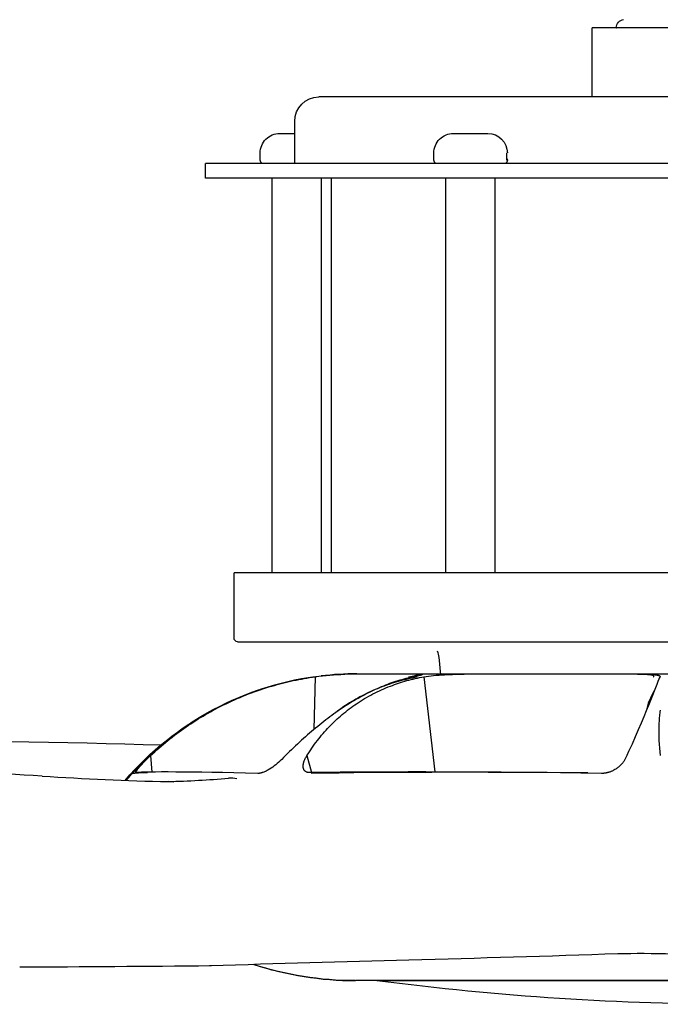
# Model space of a CAD drawing. Extents: x 1372 to 3774, y 1584 to 3487.
# Tile 10 of 28: x 3041 to 3120, y 1584 to 1705. Entities that reach past the tile are written whole.
import ezdxf

# ---------------------------------------------------------------- set-up
doc = ezdxf.new("R2010")
doc.units = 0
doc.layers.add('MAKE2D$VISIBLE$CURVAS', color=7, linetype='CONTINUOUS')

msp = doc.modelspace()

# ---------------------------------------------------------------- linework, layer by layer
at = {"layer": 'MAKE2D$VISIBLE$CURVAS', "color": 250}
for p, q in [((3111.38, 1695.76), (3111.38, 1704.26)), ((3148.19, 1704.26), (3111.38, 1704.26)), ((3114.36, 1704.27), (3114.37, 1704.27)), ((3091.73, 1695.76), (3080.16, 1695.76)), ((3155.89, 1695.76), (3091.73, 1695.76)), ((3074.85, 1687.56), (3074.85, 1692.76)), ((3073.02, 1691.27), (3074.81, 1691.27)), ((3073.02, 1691.27), (3073.02, 1691.27)), ((3074.81, 1691.27), (3074.86, 1691.27)), ((3094.36, 1691.27), (3096.15, 1691.27)), ((3096.15, 1691.27), (3098.55, 1691.27)), ((3098.55, 1691.27), (3098.57, 1691.27)), ((3098.57, 1691.27), (3098.57, 1691.27)), ((3070.61, 1687.98), (3070.61, 1688.87)), ((3074.85, 1688.49), (3074.86, 1688.49)), ((3091.95, 1687.98), (3091.95, 1688.87)), ((3100.93, 1687.98), (3100.93, 1688.87)), ((3063.89, 1685.76), (3063.89, 1687.56)), ((3195.14, 1687.56), (3063.89, 1687.56)), ((3070.61, 1687.98), (3070.61, 1687.98)), ((3091.95, 1687.98), (3091.95, 1687.98)), ((3195.14, 1685.76), (3063.89, 1685.76)), ((3072.08, 1637.26), (3072.08, 1685.77)), ((3078.08, 1685.76), (3078.08, 1637.26)), ((3079.37, 1637.26), (3079.37, 1685.76)), ((3093.43, 1637.26), (3093.43, 1685.76)), ((3099.43, 1685.77), (3099.43, 1637.26)), ((3067.39, 1629.27), (3067.39, 1637.26)), ((3191.69, 1637.26), (3067.39, 1637.26)), ((3084.43, 1628.76), (3070.64, 1628.76)), ((3160.87, 1628.76), (3084.43, 1628.76)), ((3092.81, 1624.72), (3092.6, 1626.88)), ((3076.93, 1624.42), (3076.93, 1624.44)), ((3077.36, 1624.49), (3077.21, 1618.01)), ((3078.09, 1624.59), (3078.09, 1624.59)), ((3089.82, 1624.8), (3080.99, 1624.8)), ((3082.5, 1624.85), (3153.64, 1624.85)), ((3090.72, 1624.49), (3092.05, 1612.79)), ((3116.98, 1624.8), (3095.68, 1624.8)), ((3057.14, 1614.79), (3057.31, 1612.78)), ((3076.35, 1614.79), (3076.91, 1612.7)), ((3056.49, 1614.15), (3056.46, 1614.3)), ((3056.77, 1612.74), (3056.77, 1612.77)), ((3075.98, 1613.08), (3075.96, 1613.11)), ((3099.35, 1612.78), (3099.54, 1612.75)), ((3064.47, 1588.95), (3064.39, 1588.95)), ((3064.54, 1588.95), (3064.47, 1588.95)), ((3064.61, 1588.95), (3064.54, 1588.95)), ((3153.73, 1587.14), (3082.32, 1587.14)), ((3085.53, 1587.12), (3085.4, 1587.14))]:
    msp.add_line(p, q, dxfattribs=at)
for points in [[(3057.14, 1614.79), (3057.39, 1615.03), (3057.65, 1615.27), (3057.91, 1615.5), (3058.17, 1615.73), (3058.44, 1615.96), (3058.71, 1616.19), (3058.98, 1616.42), (3059.25, 1616.64), (3059.52, 1616.86), (3059.8, 1617.08), (3060.08, 1617.29), (3060.36, 1617.51), (3060.64, 1617.72), (3060.93, 1617.92), (3061.21, 1618.13), (3061.5, 1618.33), (3061.79, 1618.53), (3062.09, 1618.72), (3062.38, 1618.92), (3062.68, 1619.11), (3062.98, 1619.3), (3063.28, 1619.48), (3063.59, 1619.66), (3063.89, 1619.84), (3064.2, 1620.02), (3064.51, 1620.19), (3064.82, 1620.37), (3065.14, 1620.53), (3065.45, 1620.7), (3065.77, 1620.86), (3066.09, 1621.02), (3066.41, 1621.18), (3066.75, 1621.34), (3067.09, 1621.5), (3067.44, 1621.65), (3067.78, 1621.8), (3068.13, 1621.95), (3068.47, 1622.09), (3068.82, 1622.23), (3069.17, 1622.37), (3069.53, 1622.5), (3069.88, 1622.63), (3070.23, 1622.76), (3070.59, 1622.88), (3070.95, 1623), (3071.31, 1623.12), (3071.67, 1623.23), (3072.03, 1623.34), (3072.36, 1623.43), (3072.68, 1623.52), (3073.01, 1623.61), (3073.34, 1623.7), (3073.67, 1623.78), (3074.01, 1623.86), (3074.34, 1623.93), (3074.67, 1624.01), (3075.01, 1624.08), (3075.34, 1624.15), (3075.67, 1624.21), (3076.01, 1624.27), (3076.35, 1624.33), (3076.68, 1624.38), (3077.02, 1624.44), (3077.36, 1624.49)], [(3089.24, 1624.44), (3088.99, 1624.38), (3088.74, 1624.32), (3088.5, 1624.26), (3088.25, 1624.2), (3088, 1624.13), (3087.75, 1624.05), (3087.5, 1623.98), (3087.25, 1623.9), (3087, 1623.81), (3086.74, 1623.73), (3086.49, 1623.64), (3086.24, 1623.54), (3085.99, 1623.44), (3085.74, 1623.34), (3085.49, 1623.24), (3085.24, 1623.13), (3084.98, 1623.02), (3084.73, 1622.91), (3084.48, 1622.79), (3084.23, 1622.67), (3083.98, 1622.54), (3083.72, 1622.42), (3083.47, 1622.28), (3083.22, 1622.15), (3082.96, 1622.01), (3082.71, 1621.87), (3082.46, 1621.73), (3082.2, 1621.58), (3081.95, 1621.43), (3081.69, 1621.27), (3081.44, 1621.11), (3081.19, 1620.95), (3080.93, 1620.79), (3080.68, 1620.62), (3080.43, 1620.45), (3080.18, 1620.28), (3079.92, 1620.1), (3079.67, 1619.92), (3079.42, 1619.74), (3079.17, 1619.56), (3078.92, 1619.37), (3078.67, 1619.18), (3078.42, 1618.99), (3078.17, 1618.79), (3077.92, 1618.59), (3077.67, 1618.39), (3077.42, 1618.18), (3077.17, 1617.98), (3076.92, 1617.77), (3076.67, 1617.56), (3076.43, 1617.34), (3076.18, 1617.12), (3075.93, 1616.9), (3075.69, 1616.68), (3075.44, 1616.45), (3075.2, 1616.22), (3074.95, 1615.99), (3074.71, 1615.76), (3074.46, 1615.52), (3074.22, 1615.28), (3073.97, 1615.04), (3073.73, 1614.8), (3073.49, 1614.55), (3073.25, 1614.3)], [(3076.35, 1614.79), (3076.5, 1615.03), (3076.66, 1615.27), (3076.81, 1615.5), (3076.97, 1615.73), (3077.13, 1615.96), (3077.29, 1616.19), (3077.46, 1616.42), (3077.63, 1616.64), (3077.8, 1616.86), (3077.97, 1617.08), (3078.15, 1617.29), (3078.33, 1617.51), (3078.51, 1617.72), (3078.7, 1617.92), (3078.89, 1618.13), (3079.08, 1618.33), (3079.27, 1618.53), (3079.46, 1618.72), (3079.66, 1618.92), (3079.86, 1619.11), (3080.06, 1619.3), (3080.27, 1619.48), (3080.48, 1619.66), (3080.69, 1619.84), (3080.9, 1620.02), (3081.12, 1620.19), (3081.33, 1620.37), (3081.55, 1620.53), (3081.77, 1620.7), (3082, 1620.86), (3082.23, 1621.02), (3082.46, 1621.18), (3082.7, 1621.34), (3082.94, 1621.5), (3083.19, 1621.65), (3083.44, 1621.8), (3083.69, 1621.95), (3083.95, 1622.09), (3084.2, 1622.23), (3084.46, 1622.37), (3084.72, 1622.5), (3084.98, 1622.63), (3085.25, 1622.76), (3085.51, 1622.88), (3085.78, 1623), (3086.05, 1623.12), (3086.32, 1623.23), (3086.6, 1623.34), (3086.85, 1623.43), (3087.1, 1623.52), (3087.35, 1623.61), (3087.6, 1623.7), (3087.85, 1623.78), (3088.11, 1623.86), (3088.36, 1623.93), (3088.62, 1624.01), (3088.88, 1624.08), (3089.14, 1624.15), (3089.4, 1624.21), (3089.66, 1624.27), (3089.92, 1624.33), (3090.19, 1624.38), (3090.45, 1624.44), (3090.72, 1624.49)], [(3089.9, 1624.44), (3089.61, 1624.38), (3089.31, 1624.32), (3089.01, 1624.26), (3088.72, 1624.2), (3088.42, 1624.13), (3088.13, 1624.05), (3087.84, 1623.98), (3087.55, 1623.9), (3087.26, 1623.81), (3086.97, 1623.73), (3086.69, 1623.64), (3086.4, 1623.54), (3086.12, 1623.44), (3085.84, 1623.34), (3085.56, 1623.24), (3085.28, 1623.13), (3085.01, 1623.02), (3084.73, 1622.91), (3084.46, 1622.79), (3084.19, 1622.67), (3083.92, 1622.54), (3083.66, 1622.42), (3083.39, 1622.28), (3083.13, 1622.15), (3082.87, 1622.01), (3082.61, 1621.87), (3082.35, 1621.73), (3082.1, 1621.58), (3081.85, 1621.43), (3081.59, 1621.27), (3081.35, 1621.11), (3081.1, 1620.95), (3080.78, 1620.73), (3080.47, 1620.51), (3080.15, 1620.28), (3079.85, 1620.05)], [(3088.85, 1624.49), (3089.28, 1624.57), (3089.63, 1624.64), (3089.76, 1624.67), (3089.86, 1624.7), (3089.9, 1624.71), (3089.92, 1624.72), (3089.94, 1624.72), (3089.95, 1624.73), (3089.96, 1624.73), (3089.96, 1624.73), (3089.97, 1624.74), (3089.97, 1624.74), (3089.98, 1624.74), (3089.98, 1624.74), (3089.98, 1624.74), (3089.98, 1624.74), (3089.99, 1624.74), (3089.99, 1624.75), (3089.99, 1624.75), (3089.99, 1624.75), (3089.99, 1624.75), (3089.99, 1624.75), (3089.99, 1624.75), (3089.99, 1624.75), (3089.99, 1624.75), (3089.99, 1624.75), (3089.99, 1624.75), (3089.99, 1624.75), (3089.99, 1624.75), (3090, 1624.75), (3090, 1624.75), (3090, 1624.75), (3090, 1624.75), (3090, 1624.75), (3090, 1624.75), (3090, 1624.75), (3090, 1624.75), (3090, 1624.75), (3090, 1624.75), (3090, 1624.75), (3090, 1624.75), (3090, 1624.76), (3090, 1624.76), (3090, 1624.76), (3090, 1624.76), (3090, 1624.76), (3090, 1624.76), (3090, 1624.76), (3090, 1624.76), (3090, 1624.76), (3090, 1624.76), (3090, 1624.76), (3090, 1624.76), (3090, 1624.76), (3090, 1624.76), (3090, 1624.76), (3090, 1624.76), (3090, 1624.76), (3090, 1624.76), (3090, 1624.76), (3090, 1624.76), (3090, 1624.76), (3090, 1624.76), (3090, 1624.76), (3090, 1624.76), (3090, 1624.76), (3090, 1624.76), (3090, 1624.76), (3090, 1624.76), (3090, 1624.76), (3090, 1624.76), (3090, 1624.76), (3090, 1624.76), (3090, 1624.76), (3090, 1624.76), (3090, 1624.76), (3090, 1624.76), (3090, 1624.76), (3090, 1624.76), (3090, 1624.76), (3090, 1624.76), (3090, 1624.76), (3090, 1624.76), (3089.99, 1624.76), (3089.99, 1624.76), (3089.99, 1624.76), (3089.99, 1624.76), (3089.99, 1624.77), (3089.99, 1624.77), (3089.99, 1624.77), (3089.99, 1624.77), (3089.99, 1624.77), (3089.99, 1624.77), (3089.99, 1624.77), (3089.99, 1624.77), (3089.99, 1624.77), (3089.99, 1624.77), (3089.99, 1624.77), (3089.99, 1624.77), (3089.99, 1624.77), (3089.98, 1624.77), (3089.98, 1624.77), (3089.98, 1624.77), (3089.98, 1624.77), (3089.98, 1624.77), (3089.97, 1624.78), (3089.97, 1624.78), (3089.96, 1624.78), (3089.95, 1624.78), (3089.94, 1624.78), (3089.93, 1624.78), (3089.91, 1624.79), (3089.87, 1624.79), (3089.82, 1624.79)], [(3090.52, 1624.75), (3090.52, 1624.75), (3090.52, 1624.75), (3090.52, 1624.75), (3090.52, 1624.75), (3090.52, 1624.74), (3090.52, 1624.74), (3090.52, 1624.74), (3090.52, 1624.74), (3090.52, 1624.74), (3090.52, 1624.74), (3090.52, 1624.74), (3090.52, 1624.74), (3090.52, 1624.74), (3090.52, 1624.74), (3090.52, 1624.74), (3090.52, 1624.74), (3090.52, 1624.74), (3090.52, 1624.74), (3090.52, 1624.74), (3090.52, 1624.74), (3090.52, 1624.74), (3090.52, 1624.74), (3090.51, 1624.74), (3090.51, 1624.74), (3090.51, 1624.74), (3090.51, 1624.74), (3090.51, 1624.74), (3090.51, 1624.74), (3090.51, 1624.74), (3090.51, 1624.73), (3090.51, 1624.73), (3090.51, 1624.73), (3090.5, 1624.73), (3090.5, 1624.73), (3090.5, 1624.73), (3090.5, 1624.73), (3090.5, 1624.73), (3090.49, 1624.72), (3090.48, 1624.72), (3090.48, 1624.72), (3090.47, 1624.72), (3090.47, 1624.71), (3090.45, 1624.71), (3090.43, 1624.7), (3090.41, 1624.69), (3090.37, 1624.68), (3090.26, 1624.65), (3090.11, 1624.62), (3089.94, 1624.58), (3089.51, 1624.49), (3089.24, 1624.44)], [(3089.82, 1624.8), (3090.09, 1624.79), (3090.3, 1624.79), (3090.35, 1624.78), (3090.39, 1624.78), (3090.43, 1624.78), (3090.44, 1624.78), (3090.46, 1624.77), (3090.47, 1624.77), (3090.48, 1624.77), (3090.48, 1624.77), (3090.49, 1624.77), (3090.49, 1624.77), (3090.5, 1624.76), (3090.5, 1624.76), (3090.5, 1624.76), (3090.5, 1624.76), (3090.5, 1624.76), (3090.51, 1624.76), (3090.51, 1624.76), (3090.51, 1624.76), (3090.51, 1624.76), (3090.51, 1624.76), (3090.51, 1624.76), (3090.51, 1624.76), (3090.51, 1624.76), (3090.51, 1624.76), (3090.51, 1624.76), (3090.51, 1624.76), (3090.51, 1624.76), (3090.52, 1624.76), (3090.52, 1624.76), (3090.52, 1624.75), (3090.52, 1624.75), (3090.52, 1624.75), (3090.52, 1624.75), (3090.52, 1624.75), (3090.52, 1624.75), (3090.52, 1624.75), (3090.52, 1624.75), (3090.52, 1624.75), (3090.52, 1624.75), (3090.52, 1624.75), (3090.52, 1624.75), (3090.52, 1624.75), (3090.52, 1624.75), (3090.52, 1624.75), (3090.52, 1624.75), (3090.52, 1624.75), (3090.52, 1624.75), (3090.52, 1624.75), (3090.52, 1624.75)], [(3090.72, 1624.49), (3091, 1624.53), (3091.29, 1624.57), (3091.6, 1624.61), (3091.91, 1624.64), (3092.24, 1624.67), (3092.58, 1624.7), (3092.91, 1624.72), (3093.25, 1624.74), (3093.59, 1624.76), (3093.92, 1624.77), (3094.24, 1624.78), (3094.56, 1624.79), (3095.15, 1624.8), (3095.68, 1624.8)], [(3119.7, 1624.44), (3119.65, 1624.32), (3119.6, 1624.2), (3119.47, 1623.9), (3119.33, 1623.54), (3118.56, 1621.58), (3118.31, 1620.95), (3118.04, 1620.28), (3117.74, 1619.56), (3117.42, 1618.79), (3117.07, 1617.98), (3116.7, 1617.12), (3116.3, 1616.22), (3115.88, 1615.28), (3115.66, 1614.8), (3115.43, 1614.3)], [(3116.98, 1624.8), (3117.47, 1624.79), (3117.94, 1624.79), (3118.19, 1624.78), (3118.43, 1624.77), (3118.66, 1624.76), (3118.87, 1624.75), (3119.09, 1624.73), (3119.19, 1624.72), (3119.29, 1624.71), (3119.37, 1624.7), (3119.45, 1624.68), (3119.49, 1624.68), (3119.52, 1624.67), (3119.55, 1624.66), (3119.58, 1624.65), (3119.6, 1624.65), (3119.63, 1624.64), (3119.64, 1624.63), (3119.65, 1624.63), (3119.65, 1624.63), (3119.66, 1624.62), (3119.67, 1624.62), (3119.68, 1624.62), (3119.69, 1624.61), (3119.69, 1624.61), (3119.7, 1624.6), (3119.71, 1624.6), (3119.71, 1624.6), (3119.71, 1624.59), (3119.72, 1624.59), (3119.72, 1624.59), (3119.72, 1624.59), (3119.73, 1624.59), (3119.73, 1624.58), (3119.73, 1624.58), (3119.73, 1624.58), (3119.73, 1624.58), (3119.74, 1624.57), (3119.74, 1624.57), (3119.74, 1624.57), (3119.74, 1624.57), (3119.74, 1624.56), (3119.75, 1624.56), (3119.75, 1624.56), (3119.75, 1624.56), (3119.75, 1624.56), (3119.75, 1624.56), (3119.75, 1624.55), (3119.75, 1624.55), (3119.75, 1624.55), (3119.75, 1624.55), (3119.75, 1624.55), (3119.75, 1624.55), (3119.75, 1624.55), (3119.75, 1624.55), (3119.75, 1624.54), (3119.75, 1624.54), (3119.75, 1624.54), (3119.75, 1624.54), (3119.75, 1624.54), (3119.76, 1624.54), (3119.76, 1624.54), (3119.76, 1624.54), (3119.76, 1624.53), (3119.76, 1624.53), (3119.76, 1624.53), (3119.76, 1624.53), (3119.76, 1624.53), (3119.76, 1624.53), (3119.76, 1624.53), (3119.76, 1624.53), (3119.76, 1624.52), (3119.76, 1624.52), (3119.76, 1624.52), (3119.76, 1624.52), (3119.76, 1624.52), (3119.76, 1624.52), (3119.76, 1624.52), (3119.76, 1624.52), (3119.76, 1624.51), (3119.75, 1624.51)], [(3118.95, 1624.49), (3118.96, 1624.49), (3118.96, 1624.49), (3118.96, 1624.49), (3118.96, 1624.5), (3118.96, 1624.5), (3118.97, 1624.5), (3118.97, 1624.51), (3118.97, 1624.51), (3118.97, 1624.51), (3118.97, 1624.51), (3118.97, 1624.52), (3118.97, 1624.52), (3118.97, 1624.52), (3118.97, 1624.52), (3118.97, 1624.52), (3118.97, 1624.52), (3118.98, 1624.53), (3118.98, 1624.53), (3118.98, 1624.53), (3118.98, 1624.53), (3118.98, 1624.53), (3118.98, 1624.53), (3118.98, 1624.53), (3118.98, 1624.53), (3118.98, 1624.54), (3118.98, 1624.54), (3118.98, 1624.54), (3118.98, 1624.54), (3118.98, 1624.54), (3118.98, 1624.54), (3118.98, 1624.54), (3118.98, 1624.55), (3118.98, 1624.55), (3118.98, 1624.55), (3118.98, 1624.55), (3118.98, 1624.55), (3118.98, 1624.55), (3118.98, 1624.55), (3118.98, 1624.55), (3118.98, 1624.56), (3118.98, 1624.56), (3118.97, 1624.56), (3118.97, 1624.56), (3118.97, 1624.56), (3118.97, 1624.56), (3118.97, 1624.56), (3118.97, 1624.56), (3118.97, 1624.57), (3118.97, 1624.57), (3118.97, 1624.57), (3118.97, 1624.57), (3118.97, 1624.57), (3118.97, 1624.57), (3118.97, 1624.57), (3118.97, 1624.57), (3118.97, 1624.58), (3118.97, 1624.58), (3118.96, 1624.58), (3118.96, 1624.58), (3118.96, 1624.58), (3118.96, 1624.59), (3118.96, 1624.59), (3118.95, 1624.59), (3118.95, 1624.59), (3118.95, 1624.6), (3118.95, 1624.6), (3118.94, 1624.6), (3118.94, 1624.6), (3118.94, 1624.61), (3118.93, 1624.61), (3118.93, 1624.61), (3118.93, 1624.61), (3118.92, 1624.61), (3118.92, 1624.62), (3118.91, 1624.62), (3118.9, 1624.63), (3118.89, 1624.63), (3118.88, 1624.64), (3118.87, 1624.64), (3118.86, 1624.64), (3118.85, 1624.65), (3118.84, 1624.65), (3118.82, 1624.66), (3118.8, 1624.67), (3118.77, 1624.67), (3118.74, 1624.68), (3118.71, 1624.69), (3118.64, 1624.7), (3118.57, 1624.71), (3118.49, 1624.72), (3118.31, 1624.74), (3118.11, 1624.76), (3117.89, 1624.77), (3117.64, 1624.78), (3117.37, 1624.79), (3117.03, 1624.8)], [(3119.78, 1614.79), (3119.74, 1615.27), (3119.7, 1615.73), (3119.67, 1616.19), (3119.64, 1616.64), (3119.63, 1617.08), (3119.62, 1617.51), (3119.62, 1617.92), (3119.62, 1618.33), (3119.64, 1618.72), (3119.66, 1619.11), (3119.67, 1619.3), (3119.69, 1619.48), (3119.7, 1619.66), (3119.72, 1619.84), (3119.74, 1620.02), (3119.76, 1620.19), (3119.79, 1620.37)], [(3019.23, 1616.53), (3021.89, 1616.55), (3024.53, 1616.56), (3027.13, 1616.57), (3029.71, 1616.57), (3032.26, 1616.57), (3034.79, 1616.55), (3037.28, 1616.54), (3039.75, 1616.51), (3042.19, 1616.48), (3044.6, 1616.45), (3046.98, 1616.4), (3049.34, 1616.36), (3051.67, 1616.3), (3053.97, 1616.24), (3056.24, 1616.17), (3058.48, 1616.1)], [(3055.28, 1612.7), (3055.28, 1612.7), (3055.28, 1612.7), (3055.28, 1612.7), (3055.28, 1612.7), (3055.28, 1612.7), (3055.28, 1612.7), (3055.28, 1612.7), (3055.28, 1612.7), (3055.28, 1612.7), (3055.28, 1612.7), (3055.28, 1612.7), (3055.28, 1612.7), (3055.28, 1612.7), (3055.28, 1612.7), (3055.28, 1612.7), (3055.28, 1612.7), (3055.28, 1612.71), (3055.28, 1612.71), (3055.28, 1612.71), (3055.28, 1612.71), (3055.28, 1612.71), (3055.28, 1612.71), (3055.28, 1612.71), (3055.28, 1612.71), (3055.28, 1612.71), (3055.28, 1612.71), (3055.28, 1612.71), (3055.28, 1612.71), (3055.28, 1612.72), (3055.28, 1612.72), (3055.28, 1612.72), (3055.28, 1612.72), (3055.28, 1612.72), (3055.28, 1612.73), (3055.28, 1612.73), (3055.28, 1612.73), (3055.28, 1612.73), (3055.28, 1612.74), (3055.29, 1612.74), (3055.29, 1612.75), (3055.29, 1612.75), (3055.29, 1612.76), (3055.3, 1612.76), (3055.3, 1612.78), (3055.31, 1612.8), (3055.32, 1612.81), (3055.34, 1612.83), (3055.36, 1612.87), (3055.39, 1612.92), (3055.43, 1612.97), (3055.48, 1613.02), (3055.58, 1613.15), (3055.69, 1613.29), (3055.82, 1613.44), (3055.95, 1613.58), (3056.09, 1613.73), (3056.24, 1613.89), (3056.4, 1614.06), (3056.57, 1614.24), (3056.76, 1614.42), (3056.94, 1614.6), (3057.14, 1614.79)], [(3075.96, 1613.11), (3075.95, 1613.13), (3075.95, 1613.15), (3075.94, 1613.17), (3075.93, 1613.19), (3075.93, 1613.21), (3075.92, 1613.23), (3075.92, 1613.25), (3075.91, 1613.27), (3075.91, 1613.29), (3075.9, 1613.31), (3075.9, 1613.33), (3075.9, 1613.35), (3075.9, 1613.37), (3075.89, 1613.39), (3075.89, 1613.41), (3075.89, 1613.44), (3075.89, 1613.47), (3075.89, 1613.51), (3075.89, 1613.54), (3075.89, 1613.58), (3075.89, 1613.62), (3075.9, 1613.66), (3075.9, 1613.7), (3075.91, 1613.73), (3075.92, 1613.77), (3075.92, 1613.81), (3075.93, 1613.85), (3075.94, 1613.89), (3075.95, 1613.93), (3075.97, 1613.97), (3075.98, 1614.01), (3075.99, 1614.06), (3076.01, 1614.1), (3076.02, 1614.15), (3076.06, 1614.24), (3076.1, 1614.33), (3076.14, 1614.42), (3076.19, 1614.51), (3076.24, 1614.6), (3076.3, 1614.7), (3076.35, 1614.79)], [(3056.46, 1614.3), (3056.14, 1613.98), (3055.84, 1613.67), (3055.58, 1613.39), (3055.35, 1613.14), (3055.25, 1613.01), (3055.16, 1612.9), (3055.08, 1612.81), (3055.05, 1612.76), (3055.02, 1612.73), (3055, 1612.7), (3054.99, 1612.68), (3054.98, 1612.67), (3054.97, 1612.66), (3054.97, 1612.65), (3054.97, 1612.65), (3054.96, 1612.64), (3054.96, 1612.64), (3054.96, 1612.63), (3054.96, 1612.63), (3054.96, 1612.63), (3054.96, 1612.63), (3054.96, 1612.62), (3054.96, 1612.62), (3054.95, 1612.62), (3054.95, 1612.62), (3054.95, 1612.62), (3054.95, 1612.62), (3054.95, 1612.62), (3054.95, 1612.62), (3054.95, 1612.61), (3054.95, 1612.61), (3054.95, 1612.61), (3054.95, 1612.61), (3054.95, 1612.61), (3054.95, 1612.61), (3054.95, 1612.61), (3054.95, 1612.61), (3054.95, 1612.61), (3054.95, 1612.61), (3054.95, 1612.61), (3054.95, 1612.61), (3054.95, 1612.61), (3054.95, 1612.61), (3054.95, 1612.61), (3054.95, 1612.61), (3054.95, 1612.61), (3054.95, 1612.61), (3054.95, 1612.61), (3054.95, 1612.61), (3054.95, 1612.61), (3054.95, 1612.61), (3054.95, 1612.61), (3054.95, 1612.61), (3054.95, 1612.61), (3054.95, 1612.61), (3054.95, 1612.61), (3054.95, 1612.61), (3054.95, 1612.61), (3054.95, 1612.61), (3054.96, 1612.61), (3054.96, 1612.61), (3054.96, 1612.61), (3054.96, 1612.61), (3054.96, 1612.61), (3054.96, 1612.61), (3054.96, 1612.61), (3054.96, 1612.61), (3054.96, 1612.61), (3054.96, 1612.61), (3054.96, 1612.61), (3054.96, 1612.61), (3054.96, 1612.61), (3054.96, 1612.6), (3054.96, 1612.6), (3054.96, 1612.6), (3054.96, 1612.6), (3054.96, 1612.6), (3054.96, 1612.6), (3054.96, 1612.6), (3054.96, 1612.6), (3054.96, 1612.6), (3054.96, 1612.6), (3054.96, 1612.6), (3054.96, 1612.6), (3054.96, 1612.6), (3054.96, 1612.6), (3054.96, 1612.6), (3054.96, 1612.6), (3054.96, 1612.6), (3054.96, 1612.6), (3054.96, 1612.6), (3054.96, 1612.6), (3054.96, 1612.6), (3054.96, 1612.6), (3054.96, 1612.6), (3054.96, 1612.6), (3054.96, 1612.6), (3054.96, 1612.6), (3054.96, 1612.6), (3054.96, 1612.6), (3054.96, 1612.6)], [(3073.25, 1614.3), (3073.07, 1614.14), (3072.89, 1613.98), (3072.71, 1613.82), (3072.52, 1613.67), (3072.34, 1613.53), (3072.15, 1613.39), (3071.96, 1613.26), (3071.77, 1613.14), (3071.67, 1613.07), (3071.56, 1613.01), (3071.46, 1612.96), (3071.36, 1612.9), (3071.25, 1612.85), (3071.15, 1612.81), (3071.05, 1612.76), (3070.95, 1612.73), (3070.87, 1612.7), (3070.82, 1612.68), (3070.78, 1612.67), (3070.74, 1612.66), (3070.7, 1612.65), (3070.66, 1612.64), (3070.62, 1612.63), (3070.58, 1612.63), (3070.54, 1612.62), (3070.51, 1612.61), (3070.47, 1612.61), (3070.43, 1612.61), (3070.4, 1612.6), (3070.37, 1612.6), (3070.33, 1612.6)], [(3115.43, 1614.3), (3115.38, 1614.22), (3115.33, 1614.14), (3115.27, 1614.06), (3115.21, 1613.98), (3115.15, 1613.9), (3115.08, 1613.82), (3115.01, 1613.74), (3114.94, 1613.67), (3114.87, 1613.6), (3114.8, 1613.53), (3114.72, 1613.46), (3114.64, 1613.39), (3114.56, 1613.32), (3114.47, 1613.26), (3114.39, 1613.2), (3114.29, 1613.14), (3114.19, 1613.07), (3114.08, 1613.01), (3113.98, 1612.96), (3113.92, 1612.93), (3113.87, 1612.9), (3113.81, 1612.88), (3113.75, 1612.85), (3113.69, 1612.83), (3113.64, 1612.81), (3113.58, 1612.78), (3113.52, 1612.76), (3113.46, 1612.74), (3113.4, 1612.73), (3113.34, 1612.71), (3113.29, 1612.7), (3113.23, 1612.68), (3113.18, 1612.67), (3113.12, 1612.66), (3113.07, 1612.65), (3113.01, 1612.64), (3112.96, 1612.63), (3112.91, 1612.63), (3112.85, 1612.62), (3112.8, 1612.61), (3112.74, 1612.61), (3112.69, 1612.61), (3112.63, 1612.6), (3112.58, 1612.6), (3112.53, 1612.6)], [(3070.33, 1612.6), (3068.81, 1612.64), (3067.36, 1612.67), (3065.98, 1612.7), (3064.68, 1612.73), (3063.45, 1612.75), (3062.3, 1612.76), (3061.22, 1612.78), (3060.23, 1612.78), (3059.32, 1612.79), (3058.49, 1612.79), (3057.74, 1612.78), (3057.08, 1612.77), (3056.5, 1612.76), (3056.01, 1612.74), (3055.79, 1612.73), (3055.6, 1612.72), (3055.43, 1612.71), (3055.28, 1612.7)], [(3076.63, 1612.7), (3076.58, 1612.7), (3076.56, 1612.7), (3076.54, 1612.71), (3076.52, 1612.71), (3076.5, 1612.71), (3076.49, 1612.72), (3076.47, 1612.72), (3076.45, 1612.73), (3076.43, 1612.73), (3076.41, 1612.73), (3076.39, 1612.74), (3076.38, 1612.75), (3076.36, 1612.75), (3076.34, 1612.76), (3076.32, 1612.76), (3076.31, 1612.77), (3076.29, 1612.78), (3076.27, 1612.79), (3076.26, 1612.8), (3076.24, 1612.8), (3076.23, 1612.81), (3076.21, 1612.82), (3076.2, 1612.83), (3076.19, 1612.84), (3076.17, 1612.85), (3076.16, 1612.86), (3076.15, 1612.87), (3076.13, 1612.88), (3076.12, 1612.89), (3076.11, 1612.9), (3076.1, 1612.92), (3076.09, 1612.92), (3076.08, 1612.93), (3076.07, 1612.94), (3076.06, 1612.95), (3076.05, 1612.96), (3076.05, 1612.97), (3076.04, 1612.98), (3076.03, 1612.99), (3076.02, 1613), (3076.02, 1613.01), (3076.01, 1613.02), (3076, 1613.03), (3076, 1613.04), (3075.99, 1613.05), (3075.99, 1613.06), (3075.98, 1613.07)], [(3112.53, 1612.6), (3110.01, 1612.64), (3107.52, 1612.67), (3105.06, 1612.7), (3102.62, 1612.73), (3100.22, 1612.75), (3097.85, 1612.76), (3095.52, 1612.78), (3093.23, 1612.78), (3090.97, 1612.79), (3088.77, 1612.79), (3086.61, 1612.78), (3084.51, 1612.77), (3082.45, 1612.76), (3080.45, 1612.74), (3078.51, 1612.72), (3076.63, 1612.7)], [(3076.88, 1612.64), (3078.58, 1612.67), (3080.32, 1612.69), (3082.11, 1612.72), (3083.95, 1612.74), (3085.82, 1612.75), (3087.74, 1612.77), (3089.7, 1612.78), (3091.69, 1612.78), (3093.96, 1612.79), (3096.28, 1612.79), (3098.62, 1612.78), (3101.01, 1612.77), (3103.43, 1612.76), (3105.88, 1612.74), (3108.35, 1612.72), (3110.86, 1612.7)], [(3129.29, 1590.12), (3128.23, 1590.17), (3127.18, 1590.21), (3126.16, 1590.26), (3125.15, 1590.29), (3124.16, 1590.33), (3123.19, 1590.36), (3122.24, 1590.38), (3121.31, 1590.4), (3120.4, 1590.42), (3119.5, 1590.43), (3118.63, 1590.44), (3117.78, 1590.45), (3116.94, 1590.45), (3116.13, 1590.44), (3115.34, 1590.44), (3114.57, 1590.42)]]:
    msp.add_lwpolyline(points, dxfattribs=at)
for points in [[(3080.16, 1695.76, 0), (3078.39, 1695.76, 0), (3077.95, 1695.76, 0), (3077.83, 1695.76, 0), (3077.81, 1695.76, 0), (3077.8, 1695.76, 0), (3077.8, 1695.76, 0), (3077.8, 1695.76, 0), (3077.8, 1695.76, 0), (3077.8, 1695.76, 0)], [(3070.64, 1628.76, 0), (3068.54, 1628.76, 0), (3068.01, 1628.76, 0), (3067.87, 1628.76, 0), (3067.84, 1628.76, 0), (3067.83, 1628.76, 0), (3067.83, 1628.76, 0), (3067.83, 1628.76, 0), (3067.83, 1628.76, 0), (3067.83, 1628.76, 0)], [(3174.25, 1587.12, 0), (3146.27, 1587.12, 0), (3101.91, 1587.12, 0), (3088.12, 1587.12, 0), (3085.74, 1587.12, 0), (3085.13, 1587.12, 0), (3084.98, 1587.12, 0), (3084.95, 1587.12, 0), (3084.94, 1587.12, 0), (3084.94, 1587.12, 0), (3084.94, 1587.12, 0), (3084.94, 1587.12, 0), (3084.94, 1587.12, 0)]]:
    msp.add_polyline3d(points, dxfattribs=at)
at = {"layer": 'MAKE2D$VISIBLE$CURVAS', "color": 250, "extrusion": (0, 0, -1)}
for centre, radius, start, end in [((-3115.35, 1704.28), 0.984, 359.8048, 84.4574), ((-3077.85, 1692.76), 3, 359.9616, 89.0237), ((-3073.02, 1688.87), 2.41, 0.0011, 90.0256), ((-3094.36, 1688.87), 2.41, 0, 90.0208), ((-3098.57, 1688.87), 2.41, 90.0071, 179.9987), ((-3071.12, 1687.98), 0.509, 304.4187, 360), ((-3092.46, 1687.98), 0.509, 304.4187, 360), ((-3100.47, 1687.98), 0.509, 180, 235.1283), ((-3100.47, 1687.98), 0.509, 154.2334, 180), ((-3067.88, 1629.26), 0.49, 275.6738, 0.7692), ((-3082.42, 1587.51), 37.34, 40.4904, 83.3353), ((-3082.1, 1591.11), 33.71, 81.9098, 88.115), ((-3119.61, 1624.56), 0.147, 196.8572, 232.5561), ((-2894.26, -653.84), 2271.07, 92.88775, 93.77585), ((-3057.01, 1597.08), 15.66, 82.5067, 89.1574), ((-3006.32, 4764.33), 3175.75, 268.04659, 268.51033), ((-3031.03, 4781.49), 3192.72, 269.39982, 269.82001), ((-3082.24, 1627.67), 40.53, 270, 287.9247), ((-3129.89, 1933.75), 349.53, 269.9999, 277.3882)]:
    msp.add_arc(centre, radius, start, end, dxfattribs=at)
at = {"layer": 'MAKE2D$VISIBLE$CURVAS', "color": 250}
for centre, radius, start, end in [((3090.51, 1626.66), 2.1, 5.8397, 27), ((3082.5, 1587.51), 37.34, 97.92, 139.5179), ((3082.5, 1587.51), 37.34, 90, 96.7838), ((3126.26, 1618.43), 8.44, 149.2071, 167.5089), ((3066.25, 1939.4), 327.88, 266.0778, 268.7911), ((3055.35, 1751.09), 139.54, 271.634, 274.675), ((3059.27, 1608.15), 3.45, 77.5459, 88.9684), ((3066.99, 1608.93), 3.1, 76.374, 94.8337), ((3267.13, -5018.91), 6610.97, 91.545079, 91.755968), ((3082.32, 1627.66), 40.52, 252.0642, 270)]:
    msp.add_arc(centre, radius, start, end, dxfattribs=at)

doc.saveas('drawing.dxf')
